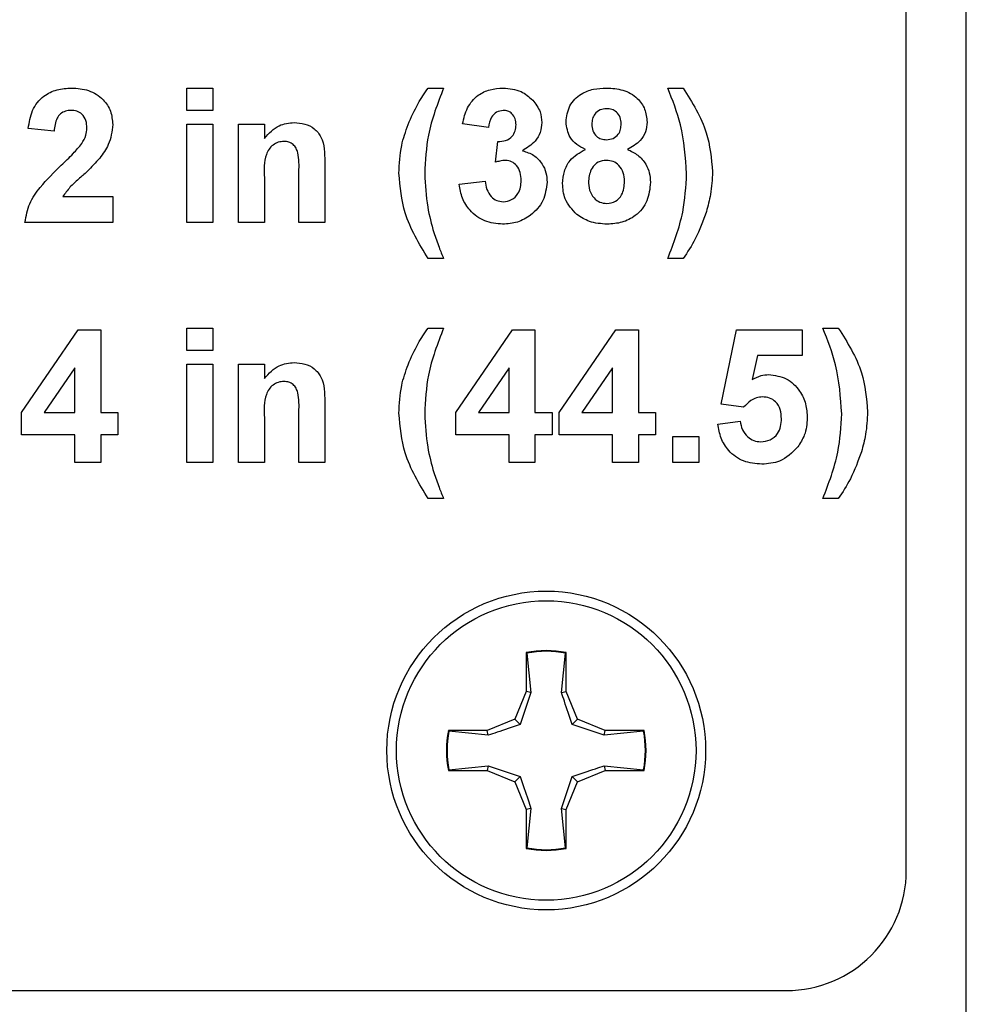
# Model space of a CAD drawing. Header units: inches. Extents: x 0.3 to 33.8, y 0.2 to 21.7.
# Tile 144 of 209: x 26.048 to 26.245, y 9.281 to 9.486. Entities that reach past the tile are written whole.
import ezdxf

# ---------------------------------------------------------------- set-up
doc = ezdxf.new("R2010")
doc.units = ezdxf.units.IN
doc.header["$MEASUREMENT"] = 0
doc.layers.add('BORDERS', color=7, linetype='Continuous')
doc.styles.add('SLDTEXTSTYLE0', font='TXT', dxfattribs={"width": 0.75})
doc.dimstyles.new('SLDDIMSTYLE1', dxfattribs={"dimtxt": 0.1377952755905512, "dimasz": 0.14, "dimexe": 0, "dimexo": 0.0625, "dimgap": 0.0344488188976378, "dimtad": 1, "dimdec": 3, "dimlfac": 5, "dimrnd": 1e-09, "dimzin": 4, "dimdsep": 46, "dimtxsty": 'SLDTEXTSTYLE0', "dimblk1": 'CLOSED', "dimblk2": 'CLOSED', "dimsah": 1, "dimcen": 0.09, "dimadec": 0, "dimazin": 1, "dimtfac": 1, "dimtdec": 3, "dimtofl": 0, "dimtmove": 0, "dimatfit": 3, "dimldrblk": 'CLOSED', "dimfxl": 0, "dimfrac": 2, "dimtolj": 1, "dimtzin": 12, "dimarcsym": 0})

# ---------------------------------------------------------------- blocks, each defined once
blk = doc.blocks.new('_Closed')
at = {"color": 0, "linetype": 'ByBlock', "lineweight": -2}
for p, q in [((-1, 0.166667), (0, 0)), ((-1, 0.166667), (-1, -0.166667)), ((0, 0), (-1, -0.166667)), ((0, 0), (-1, 0))]:
    blk.add_line(p, q, dxfattribs=at)
blk = doc.blocks.new('_D_13')
at = {"layer": 'BORDERS'}
for p, q in [((24.19504280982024, 11.58145386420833), (24.15305831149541, 11.58145386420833)), ((24.15305831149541, 11.58145386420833), (24.15305831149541, 11.36270386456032)), ((24.50048900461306, 11.58145386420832), (24.54247350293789, 11.58145386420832)), ((24.54247350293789, 11.58145386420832), (24.54247350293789, 11.36270386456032)), ((24.15305831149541, 11.36270386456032), (24.19504280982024, 11.36270386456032)), ((24.54247350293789, 11.36270386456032), (24.50048900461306, 11.36270386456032)), ((22.72102664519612, 9.426472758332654), (22.72102664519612, 11.19590733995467)), ((26.24497681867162, 9.157334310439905), (26.24497681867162, 11.19590733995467)), ((26.24497681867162, 11.15653726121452), (22.72102664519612, 11.15653726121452))]:
    blk.add_line(p, q, dxfattribs=at)
at = {"layer": 'BORDERS', "xscale": 0.14, "yscale": 0.14, "rotation": 180.0000000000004}
blk.add_blockref('_Closed', (22.72102664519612, 11.15653726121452, -0.1545014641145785), dxfattribs=at)
at = {"layer": 'BORDERS', "xscale": 0.14, "yscale": 0.14}
blk.add_blockref('_Closed', (26.24497681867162, 11.15653726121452, -0.1545014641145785), dxfattribs=at)
at = {"layer": 'BORDERS', "char_height": 0.1377952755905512, "attachment_point": 1, "style": 'SLDTEXTSTYLE0'}
for s, insert in [('448', (24.19504280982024, 11.54033130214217)), ('17.620', (24.06777354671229, 11.33416470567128))]:
    blk.add_mtext(s, dxfattribs=dict(at, insert=insert))

msp = doc.modelspace()

# ---------------------------------------------------------------- linework, layer by layer
at = {"color": 7, "linetype": 'Continuous', "lineweight": 25}
for p, q in [((26.23247681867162, 9.30896446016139), (26.23247681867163, 9.75896446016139)), ((26.08262553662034, 9.471964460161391), (26.08801015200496, 9.471964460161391)), ((26.08262553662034, 9.467297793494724), (26.08262553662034, 9.471964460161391)), ((26.08801015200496, 9.471964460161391), (26.08801015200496, 9.467297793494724)), ((26.13288194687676, 9.471964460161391), (26.13611271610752, 9.471964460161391)), ((26.18277938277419, 9.471964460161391), (26.18601015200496, 9.471964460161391)), ((26.08801015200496, 9.467297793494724), (26.08262553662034, 9.467297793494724)), ((26.05498451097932, 9.462990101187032), (26.0495998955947, 9.463517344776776)), ((26.08262553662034, 9.464425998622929), (26.08801015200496, 9.464425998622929)), ((26.08262553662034, 9.443964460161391), (26.08262553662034, 9.464425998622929)), ((26.08801015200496, 9.464425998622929), (26.08801015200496, 9.443964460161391)), ((26.09339476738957, 9.464425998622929), (26.09877938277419, 9.464425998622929)), ((26.09339476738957, 9.443964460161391), (26.09339476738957, 9.464425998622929)), ((26.09877938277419, 9.464425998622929), (26.09877938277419, 9.461475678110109)), ((26.14544604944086, 9.46370804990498), (26.14006143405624, 9.464515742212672)), ((26.14688194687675, 9.45648929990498), (26.14738675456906, 9.460836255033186)), ((26.11134348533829, 9.456618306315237), (26.11134348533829, 9.443964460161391)), ((26.09877938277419, 9.453280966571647), (26.09877938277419, 9.443964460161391)), ((26.10595886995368, 9.443964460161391), (26.10595886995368, 9.454464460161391)), ((26.13934348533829, 9.451917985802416), (26.14472810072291, 9.452579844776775)), ((26.05678499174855, 9.449349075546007), (26.06718963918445, 9.449349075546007)), ((26.06718963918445, 9.449349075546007), (26.06718963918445, 9.443964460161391)), ((26.06718963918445, 9.443964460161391), (26.04888194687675, 9.443964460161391)), ((26.08801015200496, 9.443964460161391), (26.08262553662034, 9.443964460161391)), ((26.09877938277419, 9.443964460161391), (26.09339476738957, 9.443964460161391)), ((26.11134348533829, 9.443964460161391), (26.10595886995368, 9.443964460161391)), ((26.13611271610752, 9.43642599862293), (26.13288194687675, 9.43642599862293)), ((26.18601015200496, 9.436425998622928), (26.18277938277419, 9.436425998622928)), ((26.04816399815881, 9.404357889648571), (26.0600045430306, 9.421605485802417)), ((26.0600045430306, 9.421605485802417), (26.06467681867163, 9.421605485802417)), ((26.06467681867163, 9.421605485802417), (26.06467681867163, 9.404374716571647)), ((26.08262553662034, 9.42196446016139), (26.08801015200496, 9.42196446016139)), ((26.08262553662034, 9.417297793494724), (26.08262553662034, 9.42196446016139)), ((26.08801015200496, 9.42196446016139), (26.08801015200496, 9.417297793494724)), ((26.13288194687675, 9.42196446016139), (26.13611271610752, 9.42196446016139)), ((26.13862553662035, 9.404357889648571), (26.15046608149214, 9.421605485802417)), ((26.15046608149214, 9.421605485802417), (26.15513835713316, 9.421605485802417)), ((26.15513835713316, 9.421605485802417), (26.15513835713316, 9.404374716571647)), ((26.1601639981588, 9.404357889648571), (26.1720045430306, 9.421605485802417)), ((26.1720045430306, 9.421605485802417), (26.17667681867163, 9.421605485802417)), ((26.17667681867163, 9.421605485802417), (26.17667681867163, 9.404374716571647)), ((26.19390758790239, 9.40611349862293), (26.19713835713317, 9.421605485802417)), ((26.19713835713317, 9.421605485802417), (26.21077938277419, 9.421605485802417)), ((26.21077938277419, 9.421605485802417), (26.21077938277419, 9.416220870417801)), ((26.21508707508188, 9.42196446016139), (26.21831784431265, 9.42196446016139)), ((26.08801015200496, 9.417297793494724), (26.08262553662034, 9.417297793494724)), ((26.20145165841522, 9.416220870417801), (26.20035229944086, 9.411223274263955)), ((26.21077938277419, 9.416220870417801), (26.20145165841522, 9.416220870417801)), ((26.08262553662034, 9.41442599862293), (26.08801015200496, 9.41442599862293)), ((26.08262553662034, 9.39396446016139), (26.08262553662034, 9.41442599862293)), ((26.08801015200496, 9.41442599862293), (26.08801015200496, 9.39396446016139)), ((26.09339476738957, 9.41442599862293), (26.09877938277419, 9.41442599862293)), ((26.09339476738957, 9.39396446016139), (26.09339476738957, 9.41442599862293)), ((26.09877938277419, 9.41442599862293), (26.09877938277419, 9.411475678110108)), ((26.05929220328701, 9.413696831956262), (26.05289236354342, 9.404374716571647)), ((26.05929220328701, 9.404374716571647), (26.05929220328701, 9.413696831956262)), ((26.14975374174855, 9.413696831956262), (26.14335390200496, 9.404374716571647)), ((26.14975374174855, 9.404374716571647), (26.14975374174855, 9.413696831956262)), ((26.17129220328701, 9.413696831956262), (26.16489236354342, 9.404374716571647)), ((26.17129220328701, 9.404374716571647), (26.17129220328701, 9.413696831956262)), ((26.11134348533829, 9.406618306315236), (26.11134348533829, 9.39396446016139)), ((26.19860229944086, 9.40545163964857), (26.19390758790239, 9.40611349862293)), ((26.04816399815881, 9.399708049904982), (26.04816399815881, 9.404357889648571)), ((26.05289236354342, 9.404374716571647), (26.05929220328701, 9.404374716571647)), ((26.06467681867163, 9.404374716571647), (26.06826656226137, 9.404374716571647)), ((26.06826656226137, 9.404374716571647), (26.06826656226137, 9.399708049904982)), ((26.10595886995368, 9.39396446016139), (26.10595886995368, 9.40446446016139)), ((26.13862553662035, 9.39970804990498), (26.13862553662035, 9.404357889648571)), ((26.14335390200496, 9.404374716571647), (26.14975374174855, 9.404374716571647)), ((26.15513835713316, 9.404374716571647), (26.15872810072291, 9.404374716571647)), ((26.15872810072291, 9.404374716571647), (26.15872810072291, 9.39970804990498)), ((26.1601639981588, 9.39970804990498), (26.1601639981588, 9.404357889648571)), ((26.16489236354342, 9.404374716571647), (26.17129220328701, 9.404374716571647)), ((26.17667681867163, 9.404374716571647), (26.18026656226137, 9.404374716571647)), ((26.18026656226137, 9.404374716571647), (26.18026656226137, 9.39970804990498)), ((26.09877938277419, 9.403280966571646), (26.09877938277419, 9.39396446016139)), ((26.19318963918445, 9.401974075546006), (26.19785630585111, 9.402579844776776)), ((26.05929220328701, 9.399708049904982), (26.04816399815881, 9.399708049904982)), ((26.05929220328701, 9.39396446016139), (26.05929220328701, 9.399708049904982)), ((26.06826656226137, 9.399708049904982), (26.06467681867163, 9.399708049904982)), ((26.06467681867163, 9.399708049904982), (26.06467681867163, 9.39396446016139)), ((26.14975374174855, 9.39970804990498), (26.13862553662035, 9.39970804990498)), ((26.14975374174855, 9.39396446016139), (26.14975374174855, 9.39970804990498)), ((26.15872810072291, 9.39970804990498), (26.15513835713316, 9.39970804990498)), ((26.15513835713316, 9.39970804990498), (26.15513835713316, 9.39396446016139)), ((26.17129220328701, 9.39970804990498), (26.1601639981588, 9.39970804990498)), ((26.17129220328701, 9.39396446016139), (26.17129220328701, 9.39970804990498)), ((26.18026656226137, 9.39970804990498), (26.17667681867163, 9.39970804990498)), ((26.17667681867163, 9.39970804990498), (26.17667681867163, 9.39396446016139)), ((26.18385630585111, 9.399349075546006), (26.18924092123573, 9.399349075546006)), ((26.18385630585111, 9.39396446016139), (26.18385630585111, 9.399349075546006)), ((26.18924092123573, 9.399349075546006), (26.18924092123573, 9.39396446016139)), ((26.06467681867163, 9.39396446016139), (26.05929220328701, 9.39396446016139)), ((26.08801015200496, 9.39396446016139), (26.08262553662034, 9.39396446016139)), ((26.09877938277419, 9.39396446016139), (26.09339476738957, 9.39396446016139)), ((26.11134348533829, 9.39396446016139), (26.10595886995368, 9.39396446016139)), ((26.15513835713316, 9.39396446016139), (26.14975374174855, 9.39396446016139)), ((26.17667681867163, 9.39396446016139), (26.17129220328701, 9.39396446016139)), ((26.18924092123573, 9.39396446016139), (26.18385630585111, 9.39396446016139)), ((26.13611271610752, 9.38642599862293), (26.13288194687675, 9.38642599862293)), ((26.21831784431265, 9.38642599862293), (26.21508707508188, 9.38642599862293)), ((26.15331681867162, 9.354344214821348), (26.15331681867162, 9.346234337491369)), ((26.1534525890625, 9.354233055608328), (26.15331681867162, 9.354344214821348)), ((26.1534525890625, 9.354233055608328), (26.15427461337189, 9.346043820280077)), ((26.16067902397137, 9.346043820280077), (26.16150104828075, 9.354233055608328)), ((26.16150104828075, 9.354233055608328), (26.16163681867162, 9.354344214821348)), ((26.16163681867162, 9.346234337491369), (26.16163681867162, 9.354344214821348)), ((26.15331681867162, 9.346234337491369), (26.15094149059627, 9.34049978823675)), ((26.15427461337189, 9.346043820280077), (26.15204549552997, 9.339395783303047)), ((26.15427461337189, 9.346043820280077), (26.15331681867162, 9.346234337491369)), ((26.16067902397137, 9.346043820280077), (26.16163681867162, 9.346234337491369)), ((26.16401214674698, 9.34049978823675), (26.16163681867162, 9.346234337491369)), ((26.15094149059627, 9.34049978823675), (26.14520694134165, 9.338124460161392)), ((26.15204549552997, 9.339395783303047), (26.15094149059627, 9.34049978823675)), ((26.16290814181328, 9.339395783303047), (26.16401214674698, 9.34049978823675)), ((26.1697466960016, 9.33812446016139), (26.16401214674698, 9.34049978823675)), ((26.16955617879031, 9.337166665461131), (26.16290814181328, 9.339395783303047)), ((26.14520694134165, 9.338124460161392), (26.13709706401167, 9.338124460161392)), ((26.13720822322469, 9.337988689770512), (26.13709706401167, 9.338124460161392)), ((26.14539745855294, 9.337166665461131), (26.13720822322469, 9.337988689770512)), ((26.14539745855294, 9.337166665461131), (26.14520694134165, 9.338124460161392)), ((26.16955617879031, 9.337166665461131), (26.1697466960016, 9.33812446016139)), ((26.17774541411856, 9.337988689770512), (26.16955617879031, 9.337166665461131)), ((26.17785657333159, 9.33812446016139), (26.1697466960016, 9.33812446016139)), ((26.17774541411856, 9.337988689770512), (26.17785657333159, 9.33812446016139)), ((26.13720822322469, 9.32994023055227), (26.14539745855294, 9.33076225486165)), ((26.14539745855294, 9.33076225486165), (26.14520694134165, 9.329804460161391)), ((26.14539745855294, 9.33076225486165), (26.15204549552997, 9.328533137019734)), ((26.16955617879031, 9.33076225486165), (26.17774541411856, 9.32994023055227)), ((26.16955617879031, 9.33076225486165), (26.1697466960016, 9.329804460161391)), ((26.13720822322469, 9.32994023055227), (26.13709706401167, 9.329804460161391)), ((26.13709706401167, 9.329804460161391), (26.14520694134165, 9.329804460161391)), ((26.14520694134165, 9.329804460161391), (26.15094149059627, 9.327429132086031)), ((26.15204549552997, 9.328533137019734), (26.15094149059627, 9.327429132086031)), ((26.16067902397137, 9.321885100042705), (26.16290814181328, 9.328533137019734)), ((26.16290814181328, 9.328533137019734), (26.16401214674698, 9.327429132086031)), ((26.16401214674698, 9.327429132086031), (26.1697466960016, 9.329804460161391)), ((26.1697466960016, 9.329804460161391), (26.17785657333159, 9.329804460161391)), ((26.17774541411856, 9.32994023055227), (26.17785657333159, 9.329804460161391)), ((26.15094149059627, 9.327429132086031), (26.15331681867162, 9.321694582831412)), ((26.16163681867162, 9.321694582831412), (26.16401214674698, 9.327429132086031)), ((26.15427461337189, 9.321885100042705), (26.15331681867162, 9.321694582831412)), ((26.15427461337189, 9.321885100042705), (26.1534525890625, 9.313695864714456)), ((26.16150104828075, 9.313695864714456), (26.16067902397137, 9.321885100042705)), ((26.16067902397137, 9.321885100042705), (26.16163681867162, 9.321694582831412)), ((26.15331681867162, 9.321694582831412), (26.15331681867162, 9.313584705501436)), ((26.16163681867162, 9.313584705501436), (26.16163681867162, 9.321694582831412)), ((26.1534525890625, 9.313695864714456), (26.15331681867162, 9.313584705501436)), ((26.16150104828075, 9.313695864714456), (26.16163681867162, 9.313584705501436)), ((25.60747681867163, 9.283964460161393), (26.20747681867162, 9.28396446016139))]:
    msp.add_line(p, q, dxfattribs=at)
for centre, radius in [((26.15747681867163, 9.33396446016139), 0.03319999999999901), ((26.15747681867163, 9.333964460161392), 0.03119999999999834)]:
    msp.add_circle(centre, radius, dxfattribs=at)
for centre, radius, start, end in [((26.15747681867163, 9.333964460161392), 0.02080000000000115, 78.46304096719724, 101.5369590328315), ((26.15747681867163, 9.333964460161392), 0.02066422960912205, 78.77024530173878, 101.2297546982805), ((26.15747681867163, 9.333964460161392), 0.02080000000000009, 168.4630409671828, 191.5369590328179), ((26.15747681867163, 9.333964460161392), 0.02066422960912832, 168.7702453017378, 191.2297546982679), ((26.15747681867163, 9.333964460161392), 0.02066422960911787, 348.770245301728, 11.22975469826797), ((26.15747681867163, 9.333964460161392), 0.02080000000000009, 348.4630409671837, 11.53695903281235), ((26.15747681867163, 9.333964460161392), 0.02080000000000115, 258.4630409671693, 281.5369590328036), ((26.15747681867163, 9.333964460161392), 0.02066422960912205, 258.7702453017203, 281.229754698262), ((26.20747681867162, 9.30896446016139), 0.02500000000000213, 270.0000000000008, 0)]:
    msp.add_arc(centre, radius, start, end, dxfattribs=at)
for points, knots in [([(26.0495998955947, 9.463517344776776), (26.04979215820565, 9.464803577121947), (26.05017494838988, 9.467364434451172), (26.05248678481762, 9.47033332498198), (26.05555555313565, 9.47176305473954), (26.05758233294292, 9.471897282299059), (26.0585966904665, 9.471964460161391)], [0, 0, 0, 0, 0.2807518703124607, 0.558970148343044, 0.7792745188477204, 1, 1, 1, 1]), ([(26.0585966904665, 9.471964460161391), (26.05980967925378, 9.471885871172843), (26.06222950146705, 9.47172909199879), (26.06515053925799, 9.469840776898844), (26.06692691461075, 9.467199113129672), (26.06710203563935, 9.46529833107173), (26.06718963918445, 9.464347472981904)], [0, 0, 0, 0, 0.2805720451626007, 0.5597203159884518, 0.7797519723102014, 1, 1, 1, 1]), ([(26.12868643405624, 9.464330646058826), (26.12934294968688, 9.46582631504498), (26.130515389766, 9.468497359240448), (26.13215878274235, 9.470904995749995), (26.13288194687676, 9.471964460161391)], [0, 0, 0, 0, 0.5599566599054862, 1, 1, 1, 1]), ([(26.13611271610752, 9.471964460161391), (26.13485835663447, 9.46873756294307), (26.13261881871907, 9.462976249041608), (26.13230294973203, 9.456815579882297), (26.13216399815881, 9.454105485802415)], [0, 0, 0, 0, 0.5600974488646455, 1, 1, 1, 1]), ([(26.14006143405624, 9.464515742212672), (26.14032539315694, 9.465650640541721), (26.14085120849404, 9.467911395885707), (26.14299637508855, 9.47048629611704), (26.14574685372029, 9.471767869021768), (26.14756522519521, 9.471898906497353), (26.1484748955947, 9.471964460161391)], [0, 0, 0, 0, 0.2807331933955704, 0.559229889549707, 0.7794974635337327, 1, 1, 1, 1]), ([(26.14847489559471, 9.471964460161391), (26.14978658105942, 9.471855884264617), (26.15212995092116, 9.471661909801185), (26.15388382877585, 9.470123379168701), (26.15465598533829, 9.469446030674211)], [0, 0, 0, 0, 0.5597432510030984, 1, 1, 1, 1]), ([(26.1615998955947, 9.464874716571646), (26.16175006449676, 9.466039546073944), (26.16205040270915, 9.468369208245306), (26.16448359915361, 9.470778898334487), (26.1672996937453, 9.47183831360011), (26.16912294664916, 9.471922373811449), (26.1700357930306, 9.471964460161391)], [0, 0, 0, 0, 0.2790849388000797, 0.5581706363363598, 0.7787896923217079, 0.9999999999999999, 0.9999999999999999, 0.9999999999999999, 0.9999999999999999]), ([(26.1700357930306, 9.471964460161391), (26.17119976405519, 9.471899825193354), (26.17352112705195, 9.471770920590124), (26.17641843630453, 9.470119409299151), (26.17820466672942, 9.467615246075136), (26.1783826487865, 9.465788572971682), (26.1784716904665, 9.464874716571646)], [0, 0, 0, 0, 0.2808160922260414, 0.5600449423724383, 0.7798972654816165, 1, 1, 1, 1]), ([(26.18672810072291, 9.454105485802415), (26.18648744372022, 9.45755171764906), (26.18605725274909, 9.463712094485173), (26.18378187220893, 9.469440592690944), (26.18277938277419, 9.471964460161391)], [0, 0, 0, 0, 0.5594189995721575, 1, 1, 1, 1]), ([(26.18601015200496, 9.471964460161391), (26.18790518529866, 9.468950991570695), (26.19128927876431, 9.463569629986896), (26.19186110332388, 9.457266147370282), (26.19211271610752, 9.454492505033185)], [0, 0, 0, 0, 0.5599825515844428, 1, 1, 1, 1]), ([(26.15465598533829, 9.469446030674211), (26.15526373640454, 9.468672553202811), (26.15634970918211, 9.467290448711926), (26.1565056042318, 9.46555097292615), (26.15657425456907, 9.464784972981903)], [0, 0, 0, 0, 0.5596374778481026, 1, 1, 1, 1]), ([(26.17006944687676, 9.467656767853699), (26.16959693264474, 9.467615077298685), (26.1686536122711, 9.467531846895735), (26.16759725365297, 9.466657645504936), (26.1670483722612, 9.465561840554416), (26.16700581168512, 9.464823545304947), (26.16698451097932, 9.464454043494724)], [0, 0, 0, 0, 0.2799849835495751, 0.5589578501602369, 0.7792673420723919, 1, 1, 1, 1]), ([(26.17308707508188, 9.4644708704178), (26.17305065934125, 9.464934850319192), (26.1729779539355, 9.465861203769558), (26.17221371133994, 9.466964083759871), (26.17116102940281, 9.467575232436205), (26.17043359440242, 9.467629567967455), (26.17006944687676, 9.467656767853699)], [0, 0, 0, 0, 0.2802344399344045, 0.5594986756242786, 0.7794889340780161, 1, 1, 1, 1]), ([(26.05848451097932, 9.467297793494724), (26.0580930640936, 9.467271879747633), (26.05731098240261, 9.4672201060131), (26.05625777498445, 9.466631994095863), (26.05520903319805, 9.465250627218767), (26.05507710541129, 9.46392235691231), (26.05498451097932, 9.462990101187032)], [0, 0, 0, 0, 0.1872361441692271, 0.3740838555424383, 0.5606964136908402, 0.9999999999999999, 0.9999999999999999, 0.9999999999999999, 0.9999999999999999]), ([(26.06180502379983, 9.463623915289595), (26.06177643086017, 9.464151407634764), (26.0617194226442, 9.46520311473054), (26.06092464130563, 9.466506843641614), (26.05972703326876, 9.467217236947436), (26.0588991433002, 9.467270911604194), (26.05848451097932, 9.467297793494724)], [0, 0, 0, 0, 0.2806195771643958, 0.5594955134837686, 0.7793820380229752, 1, 1, 1, 1]), ([(26.14851976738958, 9.467297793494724), (26.14803183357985, 9.467222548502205), (26.1470545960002, 9.467071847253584), (26.14580033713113, 9.465711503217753), (26.14558045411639, 9.464468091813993), (26.14544604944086, 9.46370804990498)], [0, 0, 0, 0, 0.2793604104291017, 0.5595051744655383, 1, 1, 1, 1]), ([(26.15118963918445, 9.46431381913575), (26.15116192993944, 9.46473767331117), (26.1511066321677, 9.465583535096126), (26.15045376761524, 9.46661198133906), (26.14951937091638, 9.46722331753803), (26.14885319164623, 9.467272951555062), (26.14851976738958, 9.467297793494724)], [0, 0, 0, 0, 0.2804475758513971, 0.5596733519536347, 0.7796155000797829, 1, 1, 1, 1]), ([(26.06073931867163, 9.460387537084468), (26.06106967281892, 9.46095106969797), (26.06165952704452, 9.461957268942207), (26.06176057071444, 9.463114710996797), (26.06180502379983, 9.463623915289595)], [0, 0, 0, 0, 0.5600606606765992, 1, 1, 1, 1]), ([(26.06718963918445, 9.464347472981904), (26.06700689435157, 9.462907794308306), (26.06667969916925, 9.46033012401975), (26.06515015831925, 9.458245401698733), (26.0644748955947, 9.457325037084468)], [0, 0, 0, 0, 0.5585193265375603, 1, 1, 1, 1]), ([(26.09877938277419, 9.461475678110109), (26.09972801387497, 9.462520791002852), (26.10142353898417, 9.464388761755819), (26.10390613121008, 9.464663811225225), (26.1049997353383, 9.464784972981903)], [0, 0, 0, 0, 0.5594910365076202, 1, 1, 1, 1]), ([(26.1049997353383, 9.464784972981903), (26.10573915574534, 9.464723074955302), (26.10721725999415, 9.464599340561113), (26.10925876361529, 9.463590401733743), (26.11132643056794, 9.460982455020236), (26.11133645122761, 9.458418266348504), (26.11134348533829, 9.456618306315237)], [0, 0, 0, 0, 0.1873300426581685, 0.3744734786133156, 0.5609048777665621, 0.9999999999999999, 0.9999999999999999, 0.9999999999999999, 0.9999999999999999]), ([(26.12677938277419, 9.454212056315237), (26.12687398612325, 9.456152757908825), (26.12704296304, 9.459619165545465), (26.12818415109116, 9.462890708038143), (26.12868643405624, 9.464330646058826)], [0, 0, 0, 0, 0.5598596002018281, 1, 1, 1, 1]), ([(26.14738675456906, 9.460836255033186), (26.14793933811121, 9.46085352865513), (26.14904021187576, 9.46088794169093), (26.15039032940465, 9.461752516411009), (26.15110128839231, 9.463015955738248), (26.15116016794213, 9.463880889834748), (26.15118963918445, 9.46431381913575)], [0, 0, 0, 0, 0.2804090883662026, 0.5586395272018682, 0.7790838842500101, 1, 1, 1, 1]), ([(26.15657425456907, 9.464784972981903), (26.15650651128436, 9.464082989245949), (26.15637101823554, 9.462678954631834), (26.15501421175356, 9.460473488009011), (26.15348278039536, 9.459497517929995), (26.15254701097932, 9.458901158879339)], [0, 0, 0, 0, 0.2800163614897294, 0.5600595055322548, 0.9999999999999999, 0.9999999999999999, 0.9999999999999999, 0.9999999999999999]), ([(26.16564396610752, 9.459187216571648), (26.16501628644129, 9.459487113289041), (26.1637629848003, 9.460085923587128), (26.16201663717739, 9.461977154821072), (26.16175778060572, 9.463776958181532), (26.1615998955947, 9.464874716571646)], [0, 0, 0, 0, 0.2812738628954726, 0.5616256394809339, 1, 1, 1, 1]), ([(26.16698451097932, 9.464454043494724), (26.16701639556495, 9.463981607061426), (26.1670800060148, 9.463039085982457), (26.16782652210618, 9.461890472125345), (26.16890725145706, 9.461275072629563), (26.16964808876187, 9.46122186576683), (26.17001896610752, 9.46119522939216)], [0, 0, 0, 0, 0.28038572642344, 0.55937569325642, 0.7794150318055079, 1, 1, 1, 1]), ([(26.17001896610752, 9.46119522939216), (26.17049639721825, 9.461239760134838), (26.17144931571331, 9.461328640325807), (26.17251526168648, 9.46222423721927), (26.17302967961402, 9.463351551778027), (26.17306793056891, 9.464097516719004), (26.17308707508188, 9.4644708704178)], [0, 0, 0, 0, 0.2799501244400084, 0.558760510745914, 0.7791606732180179, 1, 1, 1, 1]), ([(26.1784716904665, 9.464874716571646), (26.17840623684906, 9.464179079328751), (26.17827536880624, 9.462788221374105), (26.17695061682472, 9.460575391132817), (26.17535933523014, 9.4597132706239), (26.17438835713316, 9.459187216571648)], [0, 0, 0, 0, 0.2806000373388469, 0.561032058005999, 1, 1, 1, 1]), ([(26.05645406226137, 9.455866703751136), (26.05730114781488, 9.456666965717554), (26.05881316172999, 9.458095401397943), (26.06015099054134, 9.45968742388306), (26.06073931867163, 9.460387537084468)], [0, 0, 0, 0, 0.5602366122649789, 1, 1, 1, 1]), ([(26.1028795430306, 9.460836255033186), (26.10247098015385, 9.460802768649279), (26.10165395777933, 9.46073580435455), (26.10056130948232, 9.460132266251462), (26.09968483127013, 9.459262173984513), (26.09863650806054, 9.457017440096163), (26.09871588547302, 9.454941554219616), (26.09877938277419, 9.453280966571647)], [0, 0, 0, 0, 0.1250324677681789, 0.2500332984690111, 0.3750263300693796, 0.5000575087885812, 1, 1, 1, 1]), ([(26.10595886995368, 9.454464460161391), (26.10600273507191, 9.455817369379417), (26.10605754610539, 9.457507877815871), (26.10542313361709, 9.459438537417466), (26.10477999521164, 9.460232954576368), (26.10388871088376, 9.460758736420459), (26.10321602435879, 9.460810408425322), (26.1028795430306, 9.460836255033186)], [0, 0, 0, 0, 0.5005965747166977, 0.6255133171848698, 0.750321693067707, 0.8751096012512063, 1, 1, 1, 1]), ([(26.0644748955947, 9.457325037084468), (26.06361962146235, 9.456400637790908), (26.06221040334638, 9.454877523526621), (26.06005874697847, 9.45295409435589), (26.05821056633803, 9.451339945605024), (26.05725977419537, 9.450012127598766), (26.05678499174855, 9.449349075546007)], [0, 0, 0, 0, 0.3399892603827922, 0.5601935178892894, 0.7803806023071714, 1, 1, 1, 1]), ([(26.15254701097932, 9.458901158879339), (26.15335564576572, 9.458641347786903), (26.15497240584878, 9.458121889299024), (26.15662021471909, 9.456341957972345), (26.15752398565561, 9.45434526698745), (26.15760876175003, 9.453019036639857), (26.15765117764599, 9.452355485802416)], [0, 0, 0, 0, 0.279745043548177, 0.5593138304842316, 0.7795121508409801, 1, 1, 1, 1]), ([(26.16088194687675, 9.452091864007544), (26.16095738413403, 9.452938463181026), (26.16110818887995, 9.454630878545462), (26.16251968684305, 9.457442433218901), (26.16446080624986, 9.458526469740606), (26.16564396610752, 9.459187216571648)], [0, 0, 0, 0, 0.2810084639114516, 0.5617570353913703, 1, 1, 1, 1]), ([(26.17438835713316, 9.459187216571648), (26.17514601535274, 9.458825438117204), (26.17666000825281, 9.45810251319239), (26.17820627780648, 9.45629014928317), (26.17906271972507, 9.454292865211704), (26.17914732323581, 9.452978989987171), (26.17918963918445, 9.452321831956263)], [0, 0, 0, 0, 0.2800733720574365, 0.5596574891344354, 0.7797548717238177, 1, 1, 1, 1]), ([(26.04888194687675, 9.443964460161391), (26.0491433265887, 9.445295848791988), (26.04966625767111, 9.447959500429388), (26.05245843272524, 9.451985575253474), (26.05493761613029, 9.454393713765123), (26.05645406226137, 9.455866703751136)], [0, 0, 0, 0, 0.2795770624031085, 0.5593377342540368, 1, 1, 1, 1]), ([(26.14901896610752, 9.456887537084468), (26.14861226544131, 9.456854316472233), (26.14788559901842, 9.45679496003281), (26.1471887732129, 9.456582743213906), (26.14688194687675, 9.45648929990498)], [0, 0, 0, 0, 0.5596800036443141, 1, 1, 1, 1]), ([(26.15226656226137, 9.452708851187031), (26.15223647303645, 9.45326370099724), (26.15217642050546, 9.454371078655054), (26.15143717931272, 9.455758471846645), (26.15032824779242, 9.456726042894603), (26.14945520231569, 9.456833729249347), (26.14901896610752, 9.456887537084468)], [0, 0, 0, 0, 0.2807354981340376, 0.5602961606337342, 0.7802923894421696, 1, 1, 1, 1]), ([(26.17002457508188, 9.456887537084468), (26.1694191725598, 9.45683008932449), (26.16821036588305, 9.456715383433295), (26.16663797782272, 9.455062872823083), (26.16640744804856, 9.453535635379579), (26.16626656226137, 9.452602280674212)], [0, 0, 0, 0, 0.2806524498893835, 0.5603784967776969, 0.9999999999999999, 0.9999999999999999, 0.9999999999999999, 0.9999999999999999]), ([(26.17380502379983, 9.452540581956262), (26.17376242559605, 9.453147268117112), (26.17367740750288, 9.454358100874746), (26.17275736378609, 9.455829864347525), (26.17145378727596, 9.456753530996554), (26.17050113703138, 9.456842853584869), (26.17002457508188, 9.456887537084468)], [0, 0, 0, 0, 0.2805890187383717, 0.5600035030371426, 0.779892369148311, 1, 1, 1, 1]), ([(26.13288194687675, 9.43642599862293), (26.13101224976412, 9.439510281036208), (26.12767357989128, 9.445017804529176), (26.12705260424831, 9.451402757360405), (26.12677938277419, 9.454212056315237)], [0, 0, 0, 0, 0.560012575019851, 1, 1, 1, 1]), ([(26.13216399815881, 9.454105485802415), (26.13227986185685, 9.451778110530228), (26.1324868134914, 9.447621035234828), (26.13358297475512, 9.443609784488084), (26.1340654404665, 9.441844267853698)], [0, 0, 0, 0, 0.5598588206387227, 0.9999999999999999, 0.9999999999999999, 0.9999999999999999, 0.9999999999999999]), ([(26.18277938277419, 9.436425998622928), (26.18401445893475, 9.439620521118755), (26.1862205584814, 9.445326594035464), (26.1865729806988, 9.451422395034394), (26.18672810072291, 9.454105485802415)], [0, 0, 0, 0, 0.5598460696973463, 1, 1, 1, 1]), ([(26.19211271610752, 9.454492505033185), (26.19202962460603, 9.452920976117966), (26.1918811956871, 9.450113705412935), (26.19115008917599, 9.447401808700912), (26.19082826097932, 9.44620804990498)], [0, 0, 0, 0, 0.5598066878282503, 1, 1, 1, 1]), ([(26.14840197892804, 9.443605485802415), (26.14712626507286, 9.443723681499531), (26.14457744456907, 9.44395983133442), (26.14163779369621, 9.44616498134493), (26.13986005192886, 9.44895772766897), (26.13951574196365, 9.450930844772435), (26.13934348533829, 9.451917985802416)], [0, 0, 0, 0, 0.2798589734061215, 0.5591459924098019, 0.7794428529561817, 1, 1, 1, 1]), ([(26.14472810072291, 9.452579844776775), (26.1448233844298, 9.451994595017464), (26.14501358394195, 9.450826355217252), (26.14586131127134, 9.449374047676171), (26.14711542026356, 9.448424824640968), (26.14804802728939, 9.448323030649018), (26.14851415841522, 9.448272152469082)], [0, 0, 0, 0, 0.2807272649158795, 0.560370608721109, 0.780266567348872, 1, 1, 1, 1]), ([(26.15765117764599, 9.452355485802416), (26.15748198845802, 9.45102562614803), (26.15714335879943, 9.44836393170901), (26.15456783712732, 9.44550342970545), (26.15153841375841, 9.44383649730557), (26.14944794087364, 9.443682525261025), (26.14840197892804, 9.443605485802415)], [0, 0, 0, 0, 0.2792950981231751, 0.5590050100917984, 0.7793494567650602, 1, 1, 1, 1]), ([(26.14851415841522, 9.448272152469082), (26.1491238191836, 9.448358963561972), (26.1503444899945, 9.4485327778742), (26.15158576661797, 9.449817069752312), (26.15219292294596, 9.451272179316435), (26.15224199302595, 9.452229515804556), (26.15226656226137, 9.452708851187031)], [0, 0, 0, 0, 0.2788351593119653, 0.5582874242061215, 0.7788358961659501, 1, 1, 1, 1]), ([(26.16386592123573, 9.445607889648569), (26.16288927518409, 9.446634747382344), (26.161139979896, 9.448473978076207), (26.16096100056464, 9.450983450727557), (26.16088194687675, 9.452091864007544)], [0, 0, 0, 0, 0.5583082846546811, 1, 1, 1, 1]), ([(26.16626656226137, 9.452602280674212), (26.16630237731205, 9.45196391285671), (26.16637381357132, 9.450690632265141), (26.16725338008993, 9.449094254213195), (26.16859793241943, 9.448069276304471), (26.16960135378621, 9.447965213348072), (26.17010310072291, 9.447913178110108)], [0, 0, 0, 0, 0.2808110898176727, 0.5601023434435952, 0.7800352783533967, 1, 1, 1, 1]), ([(26.17010310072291, 9.447913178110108), (26.17072694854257, 9.448001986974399), (26.17197541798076, 9.448179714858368), (26.17359254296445, 9.449931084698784), (26.17372442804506, 9.451550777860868), (26.17380502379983, 9.452540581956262)], [0, 0, 0, 0, 0.2797528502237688, 0.5598526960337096, 1, 1, 1, 1]), ([(26.17918963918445, 9.452321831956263), (26.17906164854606, 9.450996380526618), (26.17880601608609, 9.448349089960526), (26.17637298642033, 9.445368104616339), (26.17330024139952, 9.44380496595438), (26.17122585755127, 9.443672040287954), (26.17018723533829, 9.443605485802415)], [0, 0, 0, 0, 0.2798944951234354, 0.5590261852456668, 0.7792090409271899, 0.9999999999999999, 0.9999999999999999, 0.9999999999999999, 0.9999999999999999]), ([(26.17018723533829, 9.443605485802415), (26.16890674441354, 9.443683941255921), (26.16662030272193, 9.443824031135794), (26.16470748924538, 9.445062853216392), (26.16386592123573, 9.445607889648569)], [0, 0, 0, 0, 0.5600365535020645, 1, 1, 1, 1]), ([(26.19082826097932, 9.44620804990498), (26.19013831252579, 9.444277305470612), (26.18890577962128, 9.44082819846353), (26.1868952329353, 9.43777158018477), (26.18601015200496, 9.436425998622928)], [0, 0, 0, 0, 0.5597809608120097, 1, 1, 1, 1]), ([(26.1340654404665, 9.441844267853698), (26.13441803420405, 9.440821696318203), (26.13504771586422, 9.438995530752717), (26.13578727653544, 9.437211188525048), (26.13611271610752, 9.43642599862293)], [0, 0, 0, 0, 0.5599555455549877, 1, 1, 1, 1]), ([(26.12868643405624, 9.414330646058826), (26.12934294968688, 9.415826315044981), (26.130515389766, 9.418497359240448), (26.13215878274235, 9.420904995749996), (26.13288194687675, 9.42196446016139)], [0, 0, 0, 0, 0.5599566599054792, 1, 1, 1, 1]), ([(26.13611271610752, 9.42196446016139), (26.13485835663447, 9.418737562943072), (26.13261881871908, 9.412976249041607), (26.13230294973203, 9.406815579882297), (26.13216399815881, 9.404105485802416)], [0, 0, 0, 0, 0.5600974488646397, 1, 1, 1, 1]), ([(26.2190357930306, 9.404105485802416), (26.21879513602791, 9.40755171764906), (26.21836494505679, 9.413712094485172), (26.21608956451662, 9.419440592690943), (26.21508707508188, 9.42196446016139)], [0, 0, 0, 0, 0.5594189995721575, 1, 1, 1, 1]), ([(26.21831784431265, 9.42196446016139), (26.22021287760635, 9.418950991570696), (26.223596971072, 9.413569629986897), (26.22416879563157, 9.407266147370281), (26.22442040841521, 9.404492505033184)], [0, 0, 0, 0, 0.5599825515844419, 1, 1, 1, 1]), ([(26.09877938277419, 9.411475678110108), (26.09972801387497, 9.412520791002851), (26.10142353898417, 9.414388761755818), (26.10390613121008, 9.414663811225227), (26.1049997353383, 9.414784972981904)], [0, 0, 0, 0, 0.5594910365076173, 1, 1, 1, 1]), ([(26.1049997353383, 9.414784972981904), (26.10573915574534, 9.4147230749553), (26.10721725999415, 9.414599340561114), (26.10925876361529, 9.413590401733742), (26.11132643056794, 9.410982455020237), (26.11133645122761, 9.408418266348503), (26.11134348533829, 9.406618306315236)], [0, 0, 0, 0, 0.1873300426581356, 0.3744734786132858, 0.5609048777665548, 0.9999999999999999, 0.9999999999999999, 0.9999999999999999, 0.9999999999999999]), ([(26.12677938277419, 9.404212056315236), (26.12687398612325, 9.406152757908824), (26.12704296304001, 9.409619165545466), (26.12818415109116, 9.412890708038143), (26.12868643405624, 9.414330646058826)], [0, 0, 0, 0, 0.559859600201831, 1, 1, 1, 1]), ([(26.20035229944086, 9.411223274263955), (26.20095936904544, 9.41155146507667), (26.20204363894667, 9.412137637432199), (26.20326839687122, 9.412231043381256), (26.20380742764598, 9.412272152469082)], [0, 0, 0, 0, 0.5598879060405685, 1, 1, 1, 1]), ([(26.20380742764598, 9.412272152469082), (26.20507699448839, 9.412098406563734), (26.20761901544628, 9.411750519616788), (26.21026807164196, 9.40916612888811), (26.21167380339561, 9.40618997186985), (26.21179542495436, 9.404195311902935), (26.21185630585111, 9.403196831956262)], [0, 0, 0, 0, 0.2790082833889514, 0.5586510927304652, 0.7790710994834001, 1, 1, 1, 1]), ([(26.1028795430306, 9.410836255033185), (26.10247098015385, 9.410802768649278), (26.10165395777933, 9.41073580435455), (26.10056130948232, 9.410132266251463), (26.09968483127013, 9.409262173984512), (26.09863650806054, 9.407017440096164), (26.09871588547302, 9.404941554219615), (26.09877938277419, 9.403280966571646)], [0, 0, 0, 0, 0.1250324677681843, 0.2500332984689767, 0.3750263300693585, 0.5000575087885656, 1, 1, 1, 1]), ([(26.10595886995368, 9.40446446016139), (26.10600273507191, 9.405817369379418), (26.10605754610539, 9.40750787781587), (26.10542313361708, 9.409438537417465), (26.10477999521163, 9.410232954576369), (26.10388871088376, 9.41075873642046), (26.10321602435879, 9.410810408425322), (26.1028795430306, 9.410836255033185)], [0, 0, 0, 0, 0.5005965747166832, 0.6255133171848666, 0.750321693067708, 0.8751096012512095, 1, 1, 1, 1]), ([(26.20252858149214, 9.407605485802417), (26.20209587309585, 9.407566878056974), (26.20123025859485, 9.40748964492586), (26.19982088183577, 9.406774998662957), (26.19906445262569, 9.405953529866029), (26.19860229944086, 9.40545163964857)], [0, 0, 0, 0, 0.2799826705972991, 0.5600932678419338, 1, 1, 1, 1]), ([(26.2064716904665, 9.403079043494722), (26.20644022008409, 9.403717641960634), (26.20637754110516, 9.404989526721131), (26.20545873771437, 9.406586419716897), (26.20403291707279, 9.407490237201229), (26.20303040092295, 9.407567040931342), (26.20252858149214, 9.407605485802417)], [0, 0, 0, 0, 0.2808798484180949, 0.559423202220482, 0.7794649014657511, 1, 1, 1, 1]), ([(26.13288194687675, 9.38642599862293), (26.13101224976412, 9.389510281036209), (26.12767357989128, 9.395017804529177), (26.12705260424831, 9.401402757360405), (26.12677938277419, 9.404212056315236)], [0, 0, 0, 0, 0.560012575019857, 0.9999999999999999, 0.9999999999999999, 0.9999999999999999, 0.9999999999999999]), ([(26.13216399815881, 9.404105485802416), (26.13227986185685, 9.401778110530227), (26.1324868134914, 9.397621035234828), (26.13358297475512, 9.393609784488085), (26.1340654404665, 9.391844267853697)], [0, 0, 0, 0, 0.5598588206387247, 1, 1, 1, 1]), ([(26.21508707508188, 9.38642599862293), (26.21632215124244, 9.389620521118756), (26.2185282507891, 9.395326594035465), (26.21888067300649, 9.401422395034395), (26.2190357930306, 9.404105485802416)], [0, 0, 0, 0, 0.559846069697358, 1, 1, 1, 1]), ([(26.22442040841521, 9.404492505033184), (26.22433731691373, 9.402920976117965), (26.22418888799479, 9.400113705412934), (26.22345778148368, 9.397401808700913), (26.22313595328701, 9.39620804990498)], [0, 0, 0, 0, 0.5598066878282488, 1, 1, 1, 1]), ([(26.20235470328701, 9.393605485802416), (26.20106504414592, 9.393714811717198), (26.19848978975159, 9.393933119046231), (26.19549397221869, 9.396144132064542), (26.19374658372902, 9.398993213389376), (26.19337539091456, 9.40097990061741), (26.19318963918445, 9.401974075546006)], [0, 0, 0, 0, 0.2799488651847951, 0.5590155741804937, 0.7793232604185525, 1, 1, 1, 1]), ([(26.19785630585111, 9.402579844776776), (26.19797607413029, 9.401965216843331), (26.19821530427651, 9.400737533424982), (26.19929541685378, 9.399325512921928), (26.20066120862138, 9.398425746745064), (26.20164070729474, 9.398323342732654), (26.20213034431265, 9.398272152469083)], [0, 0, 0, 0, 0.2803328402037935, 0.5599484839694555, 0.7800247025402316, 1, 1, 1, 1]), ([(26.20213034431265, 9.398272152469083), (26.20281532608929, 9.398350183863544), (26.20418406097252, 9.39850610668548), (26.20571440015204, 9.399813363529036), (26.20639262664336, 9.401467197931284), (26.20644530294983, 9.402541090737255), (26.2064716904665, 9.403079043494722)], [0, 0, 0, 0, 0.279579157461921, 0.5586568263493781, 0.7789148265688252, 0.9999999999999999, 0.9999999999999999, 0.9999999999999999, 0.9999999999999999]), ([(26.21185630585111, 9.403196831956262), (26.21175447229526, 9.401984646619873), (26.21157246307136, 9.399818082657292), (26.21039111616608, 9.398005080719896), (26.20987072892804, 9.397206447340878)], [0, 0, 0, 0, 0.5594966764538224, 1, 1, 1, 1]), ([(26.20987072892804, 9.397206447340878), (26.20869663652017, 9.396030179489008), (26.20659379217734, 9.393923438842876), (26.20365337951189, 9.393702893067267), (26.20235470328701, 9.393605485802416)], [0, 0, 0, 0, 0.5583353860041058, 1, 1, 1, 1]), ([(26.22313595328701, 9.39620804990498), (26.22244600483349, 9.394277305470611), (26.22121347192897, 9.390828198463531), (26.219202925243, 9.387771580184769), (26.21831784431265, 9.38642599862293)], [0, 0, 0, 0, 0.5597809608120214, 1, 1, 1, 1]), ([(26.1340654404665, 9.391844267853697), (26.13441803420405, 9.390821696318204), (26.13504771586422, 9.388995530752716), (26.13578727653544, 9.387211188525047), (26.13611271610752, 9.38642599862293)], [0, 0, 0, 0, 0.5599555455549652, 1, 1, 1, 1]), ([(26.16290814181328, 9.339395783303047), (26.16233288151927, 9.34105344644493), (26.16151754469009, 9.34340291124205), (26.16086976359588, 9.345443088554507), (26.16067902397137, 9.346043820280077)], [0, 0, 0, 0, 0.7055492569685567, 1, 1, 1, 1]), ([(26.15204549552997, 9.339395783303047), (26.15038783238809, 9.338820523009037), (26.14803836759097, 9.338005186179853), (26.14599819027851, 9.337357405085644), (26.14539745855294, 9.337166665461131)], [0, 0, 0, 0, 0.7055492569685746, 1, 1, 1, 1]), ([(26.16290814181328, 9.328533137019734), (26.16456580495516, 9.329108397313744), (26.16691526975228, 9.329923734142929), (26.16895544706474, 9.330571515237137), (26.16955617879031, 9.33076225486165)], [0, 0, 0, 0, 0.7055492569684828, 1, 1, 1, 1]), ([(26.15204549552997, 9.328533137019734), (26.15262075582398, 9.326875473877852), (26.15343609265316, 9.324526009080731), (26.15408387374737, 9.322485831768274), (26.15427461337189, 9.321885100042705)], [0, 0, 0, 0, 0.7055492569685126, 1, 1, 1, 1])]:
    msp.add_open_spline(points, degree=3, knots=knots, dxfattribs=at)

# ---------------------------------------------------------------- dimensions: what is measured, and where the dimension line sits
at = {"layer": 'BORDERS'}
dim = msp.add_linear_dim(base=(22.72102664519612, 11.15653726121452), p1=(26.24497681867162, 9.117964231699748), p2=(22.72102664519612, 9.387102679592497), dimstyle='SLDDIMSTYLE1', dxfattribs=at)
dim.commit()
dim.dimension.update_dxf_attribs({"geometry": '_D_13', "text_midpoint": (24.34776589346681, 11.15653726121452), "dimtype": 160})

doc.saveas('drawing.dxf')
